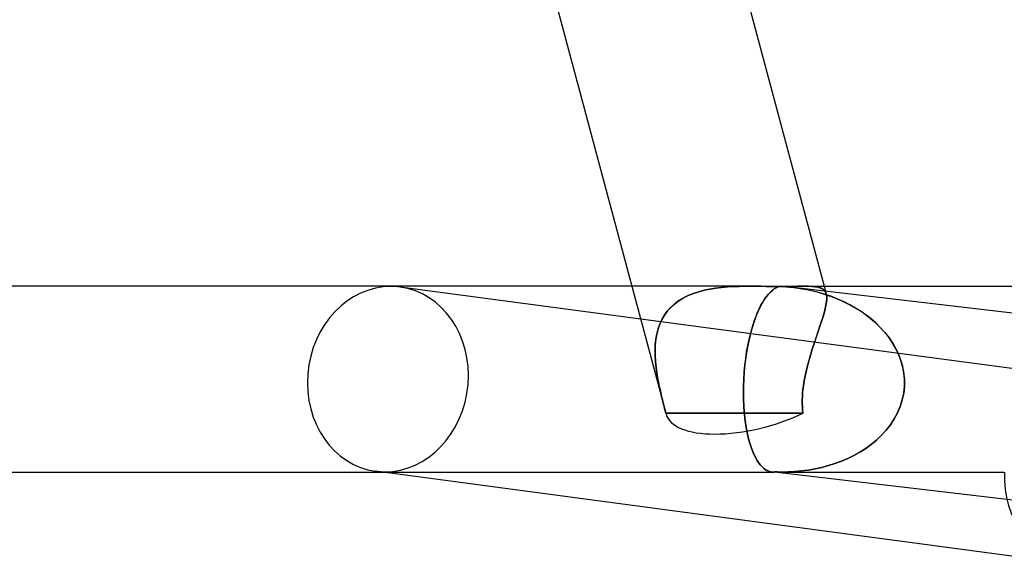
# Model space of a CAD drawing. Header units: millimetres. Extents: x -310 to 310, y -2 to 200.
# Tile 52 of 73: x 118 to 139, y -2 to 10. Entities that reach past the tile are written whole.
import ezdxf

# ---------------------------------------------------------------- set-up
doc = ezdxf.new("R2010")
doc.units = ezdxf.units.MM
doc.layers.add('HIDDEN', color=7, linetype='Continuous')
doc.layers.add('THICK', color=7, linetype='Continuous')

msp = doc.modelspace()

# ---------------------------------------------------------------- linework, layer by layer
at = {"layer": 'HIDDEN'}
for p, q in [((130.858, 4), (131.596, 1.245)), ((132.074, 3.801), (132.183, 3.845)), ((132.183, 3.845), (132.074, 3.801)), ((132.297, 3.883), (132.183, 3.845)), ((132.183, 3.845), (132.297, 3.882)), ((132.297, 3.882), (132.415, 3.914)), ((132.415, 3.914), (132.297, 3.883)), ((132.415, 3.914), (132.536, 3.939)), ((132.536, 3.939), (132.415, 3.914)), ((132.536, 3.939), (132.66, 3.959)), ((132.66, 3.959), (132.536, 3.939)), ((132.66, 3.959), (132.786, 3.974)), ((132.786, 3.974), (132.66, 3.959)), ((132.786, 3.974), (132.914, 3.985)), ((132.913, 3.985), (132.786, 3.974)), ((133.042, 3.992), (132.913, 3.985)), ((132.914, 3.985), (133.042, 3.992)), ((133.042, 3.992), (133.171, 3.997)), ((133.171, 3.997), (133.042, 3.992)), ((133.171, 3.997), (133.3, 3.999)), ((133.3, 3.999), (133.171, 3.997)), ((133.3, 3.999), (133.428, 4)), ((133.428, 4), (133.3, 3.999)), ((133.428, 4), (133.537, 4)), ((133.537, 4), (133.645, 3.999)), ((133.645, 3.999), (133.751, 3.998)), ((133.751, 3.998), (133.855, 3.997)), ((133.8, 3.832), (133.751, 3.772)), ((133.85, 3.884), (133.8, 3.832)), ((133.901, 3.926), (133.85, 3.884)), ((133.855, 3.997), (133.956, 3.996)), ((133.952, 3.959), (133.901, 3.926)), ((134.003, 3.982), (133.952, 3.959)), ((133.956, 3.996), (134.055, 3.996)), ((134.055, 3.996), (134.003, 3.982)), ((134.11, 3.994), (134.073, 3.996)), ((134.073, 3.996), (134.168, 3.996)), ((134.146, 3.992), (134.11, 3.994)), ((134.183, 3.989), (134.146, 3.992)), ((134.168, 3.996), (134.258, 3.997)), ((134.219, 3.986), (134.183, 3.989)), ((134.255, 3.983), (134.219, 3.986)), ((134.292, 3.979), (134.255, 3.983)), ((134.258, 3.997), (134.343, 3.998)), ((134.441, 3.96), (134.292, 3.979)), ((134.292, 3.979), (134.479, 3.955)), ((134.343, 3.998), (134.424, 3.999)), ((134.424, 3.999), (134.5, 4)), ((134.59, 3.935), (134.441, 3.96)), ((134.479, 3.955), (134.663, 3.921)), ((134.5, 4), (134.571, 4)), ((134.571, 4), (134.658, 3.999)), ((134.658, 3.999), (134.571, 4)), ((134.736, 3.905), (134.59, 3.935)), ((134.658, 3.999), (134.737, 3.996)), ((134.736, 3.996), (134.658, 3.999)), ((134.663, 3.921), (134.844, 3.878)), ((134.806, 3.99), (134.736, 3.996)), ((134.88, 3.868), (134.736, 3.905)), ((134.737, 3.996), (134.806, 3.99)), ((134.806, 3.99), (134.868, 3.979)), ((134.867, 3.979), (134.806, 3.99)), ((134.844, 3.878), (135.021, 3.826)), ((134.92, 3.964), (134.867, 3.979)), ((134.868, 3.979), (134.92, 3.963)), ((135.021, 3.826), (134.88, 3.868)), ((134.964, 3.942), (134.92, 3.964)), ((134.92, 3.963), (134.964, 3.942)), ((134.964, 3.942), (134.999, 3.914)), ((134.999, 3.914), (134.964, 3.942)), ((134.999, 4), (135.044, 3.831)), ((134.999, 3.914), (135.026, 3.878)), ((135.026, 3.878), (134.999, 3.914)), ((135.16, 3.778), (135.021, 3.826)), ((135.021, 3.826), (135.193, 3.765)), ((135.026, 3.878), (135.044, 3.834)), ((135.044, 3.834), (135.026, 3.878)), ((135.044, 3.834), (135.052, 3.785)), ((135.052, 3.786), (135.044, 3.834)), ((131.701, 3.551), (131.783, 3.624)), ((131.784, 3.625), (131.702, 3.551)), ((131.783, 3.624), (131.874, 3.691)), ((131.873, 3.691), (131.784, 3.625)), ((131.97, 3.749), (131.873, 3.691)), ((131.874, 3.691), (131.971, 3.75)), ((132.074, 3.801), (131.97, 3.749)), ((131.971, 3.75), (132.074, 3.801)), ((133.657, 3.625), (133.612, 3.54)), ((133.703, 3.703), (133.657, 3.625)), ((133.751, 3.772), (133.703, 3.703)), ((135.037, 3.593), (135.049, 3.666)), ((135.049, 3.665), (135.037, 3.593)), ((135.049, 3.666), (135.054, 3.73)), ((135.054, 3.729), (135.049, 3.665)), ((135.054, 3.73), (135.052, 3.786)), ((135.052, 3.785), (135.054, 3.729)), ((135.295, 3.724), (135.16, 3.778)), ((135.193, 3.765), (135.361, 3.696)), ((135.426, 3.665), (135.295, 3.724)), ((135.361, 3.696), (135.522, 3.618)), ((135.553, 3.601), (135.426, 3.665)), ((135.522, 3.618), (135.675, 3.532)), ((131.563, 3.382), (131.628, 3.47)), ((131.628, 3.469), (131.563, 3.381)), ((131.628, 3.47), (131.701, 3.551)), ((131.702, 3.551), (131.628, 3.469)), ((133.569, 3.447), (133.528, 3.348)), ((133.612, 3.54), (133.569, 3.447)), ((134.968, 3.33), (134.996, 3.425)), ((134.996, 3.424), (134.968, 3.33)), ((135.02, 3.513), (134.996, 3.424)), ((134.996, 3.425), (135.02, 3.513)), ((135.037, 3.593), (135.02, 3.513)), ((135.02, 3.513), (135.037, 3.593)), ((135.675, 3.532), (135.553, 3.601)), ((135.792, 3.459), (135.675, 3.532)), ((135.675, 3.532), (135.82, 3.44)), ((135.903, 3.381), (135.792, 3.459)), ((135.82, 3.44), (135.956, 3.341)), ((131.461, 3.188), (131.423, 3.082)), ((131.423, 3.082), (131.461, 3.187)), ((131.461, 3.187), (131.507, 3.287)), ((131.507, 3.287), (131.461, 3.188)), ((131.507, 3.287), (131.563, 3.382)), ((131.563, 3.381), (131.507, 3.287)), ((133.489, 3.242), (133.453, 3.13)), ((133.528, 3.348), (133.489, 3.242)), ((134.936, 3.228), (134.9, 3.121)), ((134.9, 3.12), (134.936, 3.228)), ((134.968, 3.33), (134.936, 3.228)), ((134.936, 3.228), (134.968, 3.33)), ((136.008, 3.299), (135.903, 3.381)), ((135.956, 3.341), (136.082, 3.235)), ((136.107, 3.213), (136.008, 3.299)), ((136.082, 3.235), (136.199, 3.123)), ((136.199, 3.123), (136.107, 3.213)), ((131.395, 2.972), (131.374, 2.858)), ((131.375, 2.858), (131.395, 2.972)), ((131.395, 2.972), (131.423, 3.082)), ((131.423, 3.082), (131.395, 2.972)), ((133.381, 2.855), (133.411, 2.977)), ((133.42, 3.012), (133.389, 2.886)), ((133.453, 3.13), (133.42, 3.012)), ((134.862, 3.008), (134.822, 2.89)), ((134.823, 2.891), (134.862, 3.008)), ((134.9, 3.121), (134.862, 3.008)), ((134.862, 3.008), (134.9, 3.12)), ((136.285, 3.029), (136.199, 3.123)), ((136.199, 3.123), (136.305, 3.006)), ((136.365, 2.931), (136.285, 3.029)), ((136.305, 3.006), (136.403, 2.881)), ((131.362, 2.741), (131.375, 2.858)), ((131.374, 2.858), (131.362, 2.741)), ((133.354, 2.726), (133.381, 2.855)), ((133.389, 2.886), (133.36, 2.753)), ((134.782, 2.77), (134.742, 2.646)), ((134.742, 2.646), (134.782, 2.77)), ((134.782, 2.77), (134.823, 2.891)), ((134.822, 2.89), (134.782, 2.77)), ((136.439, 2.828), (136.365, 2.931)), ((136.403, 2.881), (136.49, 2.748)), ((136.506, 2.721), (136.439, 2.828)), ((131.357, 2.621), (131.362, 2.741)), ((131.362, 2.741), (131.357, 2.622)), ((131.357, 2.622), (131.359, 2.5)), ((131.359, 2.5), (131.357, 2.621)), ((133.309, 2.448), (133.33, 2.59)), ((133.334, 2.613), (133.311, 2.466)), ((133.33, 2.59), (133.354, 2.726)), ((133.36, 2.753), (133.334, 2.613)), ((134.742, 2.646), (134.704, 2.52)), ((134.704, 2.519), (134.742, 2.646)), ((136.49, 2.748), (136.565, 2.609)), ((136.566, 2.609), (136.506, 2.721)), ((136.565, 2.609), (136.628, 2.463)), ((136.617, 2.492), (136.566, 2.609)), ((131.366, 2.376), (131.359, 2.5)), ((131.359, 2.5), (131.366, 2.377)), ((131.366, 2.377), (131.379, 2.252)), ((131.379, 2.252), (131.366, 2.376)), ((133.291, 2.301), (133.309, 2.448)), ((133.311, 2.466), (133.292, 2.314)), ((134.667, 2.392), (134.632, 2.262)), ((134.632, 2.262), (134.667, 2.391)), ((134.704, 2.52), (134.667, 2.392)), ((134.667, 2.391), (134.704, 2.519)), ((136.659, 2.372), (136.617, 2.492)), ((136.628, 2.463), (136.676, 2.312)), ((136.691, 2.25), (136.659, 2.372)), ((131.397, 2.126), (131.379, 2.252)), ((131.379, 2.252), (131.397, 2.126)), ((131.419, 2), (131.397, 2.126)), ((131.397, 2.126), (131.419, 2)), ((133.278, 2.158), (133.267, 2)), ((133.267, 2), (133.277, 2.152)), ((133.277, 2.152), (133.291, 2.301)), ((133.292, 2.314), (133.278, 2.158)), ((134.602, 2.131), (134.575, 2)), ((134.575, 2), (134.602, 2.131)), ((134.632, 2.262), (134.602, 2.131)), ((134.602, 2.131), (134.632, 2.262)), ((136.676, 2.312), (136.709, 2.157)), ((136.714, 2.126), (136.691, 2.25)), ((136.709, 2.157), (136.725, 2)), ((136.725, 2), (136.714, 2.126)), ((131.433, 1.926), (131.419, 2)), ((131.419, 2), (131.433, 1.926)), ((131.448, 1.852), (131.433, 1.926)), ((131.433, 1.926), (131.448, 1.851)), ((133.267, 2), (133.262, 1.853)), ((133.262, 1.854), (133.267, 2)), ((134.562, 1.926), (134.551, 1.851)), ((134.551, 1.852), (134.562, 1.926)), ((134.575, 2), (134.562, 1.926)), ((134.562, 1.926), (134.575, 2)), ((136.725, 1.849), (136.725, 2)), ((136.725, 2), (136.725, 1.849)), ((131.464, 1.778), (131.448, 1.852)), ((131.448, 1.851), (131.465, 1.777)), ((131.481, 1.704), (131.464, 1.778)), ((131.465, 1.777), (131.481, 1.703)), ((131.499, 1.63), (131.481, 1.704)), ((131.481, 1.703), (131.499, 1.629)), ((133.26, 1.708), (133.262, 1.854)), ((133.262, 1.853), (133.26, 1.708)), ((133.26, 1.708), (133.263, 1.566)), ((133.263, 1.566), (133.26, 1.708)), ((134.53, 1.63), (134.535, 1.704)), ((134.535, 1.703), (134.53, 1.629)), ((134.535, 1.704), (134.542, 1.778)), ((134.542, 1.777), (134.535, 1.703)), ((134.542, 1.778), (134.551, 1.852)), ((134.551, 1.851), (134.542, 1.777)), ((136.679, 1.554), (136.71, 1.7)), ((136.71, 1.7), (136.679, 1.554)), ((136.71, 1.7), (136.725, 1.849)), ((136.725, 1.849), (136.71, 1.7)), ((131.517, 1.557), (131.499, 1.63)), ((131.499, 1.629), (131.517, 1.555)), ((131.535, 1.484), (131.517, 1.557)), ((131.517, 1.555), (131.535, 1.483)), ((131.553, 1.411), (131.535, 1.484)), ((133.263, 1.566), (133.269, 1.427)), ((133.269, 1.427), (133.263, 1.566)), ((134.53, 1.629), (134.527, 1.555)), ((134.527, 1.484), (134.528, 1.557)), ((134.527, 1.555), (134.527, 1.483)), ((134.53, 1.411), (134.527, 1.484)), ((134.528, 1.557), (134.53, 1.63)), ((136.635, 1.412), (136.679, 1.554)), ((136.679, 1.554), (136.635, 1.412)), ((131.535, 1.483), (131.553, 1.411)), ((131.572, 1.34), (131.553, 1.411)), ((131.553, 1.411), (131.572, 1.339)), ((131.591, 1.269), (131.572, 1.34)), ((131.572, 1.339), (131.591, 1.269)), ((133.269, 1.427), (133.279, 1.293)), ((133.279, 1.293), (133.269, 1.427)), ((133.279, 1.293), (133.292, 1.164)), ((133.292, 1.164), (133.279, 1.293)), ((134.527, 1.483), (134.53, 1.411)), ((134.53, 1.411), (134.535, 1.339)), ((134.535, 1.34), (134.53, 1.411)), ((134.542, 1.269), (134.535, 1.34)), ((134.535, 1.339), (134.542, 1.269)), ((136.506, 1.143), (136.577, 1.274)), ((136.577, 1.274), (136.506, 1.143)), ((136.577, 1.274), (136.635, 1.412)), ((136.635, 1.412), (136.577, 1.274)), ((132.086, 1.27), (131.59, 1.269)), ((131.591, 1.269), (132.086, 1.27)), ((132.579, 1.271), (132.086, 1.27)), ((132.086, 1.27), (132.579, 1.271)), ((133.069, 1.271), (132.579, 1.271)), ((132.579, 1.271), (133.069, 1.271)), ((133.558, 1.271), (133.069, 1.271)), ((133.069, 1.271), (133.558, 1.271)), ((133.292, 1.164), (133.308, 1.042)), ((133.308, 1.042), (133.292, 1.164)), ((134.049, 1.27), (133.558, 1.271)), ((133.558, 1.271), (134.049, 1.27)), ((134.542, 1.269), (134.049, 1.27)), ((134.049, 1.27), (134.542, 1.269)), ((136.425, 1.019), (136.506, 1.143)), ((136.506, 1.143), (136.425, 1.019)), ((133.308, 1.042), (133.328, 0.927)), ((133.328, 0.927), (133.308, 1.042)), ((133.328, 0.927), (133.349, 0.818)), ((133.349, 0.818), (133.328, 0.927)), ((136.234, 0.792), (136.334, 0.902)), ((136.334, 0.902), (136.234, 0.792)), ((136.334, 0.902), (136.425, 1.019)), ((136.425, 1.019), (136.334, 0.902)), ((133.349, 0.818), (133.373, 0.717)), ((133.373, 0.717), (133.349, 0.818)), ((133.373, 0.717), (133.399, 0.623)), ((133.399, 0.623), (133.373, 0.717)), ((136.012, 0.596), (136.126, 0.69)), ((136.126, 0.69), (136.012, 0.596)), ((136.126, 0.69), (136.234, 0.792)), ((136.234, 0.792), (136.126, 0.69)), ((133.399, 0.623), (133.427, 0.536)), ((133.427, 0.536), (133.399, 0.623)), ((133.427, 0.536), (133.456, 0.456)), ((133.456, 0.456), (133.427, 0.536)), ((133.456, 0.456), (133.487, 0.384)), ((133.487, 0.384), (133.456, 0.456)), ((135.638, 0.357), (135.767, 0.429)), ((135.767, 0.429), (135.638, 0.357)), ((135.767, 0.429), (135.892, 0.509)), ((135.892, 0.509), (135.767, 0.429)), ((135.892, 0.509), (136.012, 0.596)), ((136.012, 0.596), (135.892, 0.509)), ((133.487, 0.384), (133.519, 0.318)), ((133.519, 0.318), (133.487, 0.384)), ((133.519, 0.318), (133.552, 0.259)), ((133.552, 0.259), (133.519, 0.318)), ((133.552, 0.259), (133.586, 0.206)), ((133.586, 0.206), (133.552, 0.259)), ((135.231, 0.183), (135.37, 0.234)), ((135.37, 0.234), (135.231, 0.183)), ((135.37, 0.234), (135.506, 0.292)), ((135.506, 0.292), (135.37, 0.234)), ((135.506, 0.292), (135.638, 0.357)), ((135.638, 0.357), (135.506, 0.292)), ((125.475, 0), (133.898, 0)), ((133.586, 0.206), (133.621, 0.159)), ((133.621, 0.159), (133.586, 0.206)), ((133.621, 0.159), (133.656, 0.119)), ((133.656, 0.119), (133.621, 0.159)), ((133.656, 0.119), (133.692, 0.085)), ((133.692, 0.085), (133.656, 0.119)), ((133.692, 0.085), (133.729, 0.056)), ((133.729, 0.056), (133.692, 0.085)), ((133.729, 0.056), (133.766, 0.034)), ((133.766, 0.034), (133.729, 0.056)), ((133.766, 0.034), (133.804, 0.017)), ((133.804, 0.017), (133.766, 0.034)), ((133.804, 0.017), (133.842, 0.006)), ((133.842, 0.006), (133.804, 0.017)), ((133.842, 0.006), (133.88, 0.001)), ((133.88, 0.001), (133.842, 0.006)), ((150.766, -1.986), (133.867, 0.002)), ((133.88, 0.001), (133.884, 0)), ((133.884, 0), (133.88, 0.001)), ((133.884, 0), (133.889, 0)), ((133.889, 0), (133.884, 0)), ((133.889, 0), (133.893, 0)), ((133.893, 0), (133.889, 0)), ((133.893, 0), (133.898, 0)), ((133.898, 0), (133.893, 0)), ((133.898, 0), (133.902, 0)), ((133.902, 0), (133.898, 0)), ((133.902, 0), (133.907, 0)), ((133.907, 0), (133.902, 0)), ((133.907, 0), (133.912, 0)), ((133.912, 0), (133.907, 0)), ((133.912, 0), (133.918, 0.001)), ((133.918, 0.001), (133.912, 0)), ((133.918, 0.001), (133.924, 0.001)), ((133.924, 0.001), (133.918, 0.001)), ((133.924, 0.001), (133.93, 0.002)), ((133.93, 0.002), (133.924, 0.001)), ((133.93, 0.002), (133.936, 0.003)), ((133.935, 0.003), (133.93, 0.002)), ((133.941, 0.003), (133.935, 0.003)), ((133.936, 0.003), (133.941, 0.003)), ((133.941, 0.003), (133.963, 0.003)), ((133.963, 0.003), (133.941, 0.003)), ((133.963, 0.003), (133.984, 0.002)), ((133.984, 0.002), (133.963, 0.003)), ((133.984, 0.002), (134.006, 0.001)), ((134.006, 0.001), (133.984, 0.002)), ((134.006, 0.001), (134.027, 0.001)), ((134.027, 0.001), (134.006, 0.001)), ((134.027, 0.001), (134.049, 0)), ((134.049, 0), (134.027, 0.001)), ((134.049, 0), (134.071, 0)), ((134.071, 0), (134.049, 0)), ((134.071, 0), (134.218, 0.002)), ((134.218, 0.002), (134.071, 0)), ((134.102, 0), (138.876, 0)), ((134.218, 0.002), (134.366, 0.009)), ((134.366, 0.009), (134.218, 0.002)), ((134.366, 0.009), (134.513, 0.023)), ((134.513, 0.023), (134.366, 0.009)), ((134.513, 0.023), (134.659, 0.043)), ((134.659, 0.043), (134.513, 0.023)), ((134.659, 0.043), (134.804, 0.068)), ((134.804, 0.068), (134.659, 0.043)), ((134.804, 0.068), (134.948, 0.1)), ((134.948, 0.1), (134.804, 0.068)), ((134.948, 0.1), (135.091, 0.138)), ((135.091, 0.138), (134.948, 0.1)), ((135.091, 0.138), (135.231, 0.183)), ((135.231, 0.183), (135.091, 0.138))]:
    msp.add_line(p, q, dxfattribs=at)
for centre, major_axis, ratio, start_param, end_param in [((125.608, 2), (0.264, 1.982), 0.864107, -3.026884, 0.000052), ((133.447, 2.065), (1.427, 1.65), 0.702735, 0.546145, 0.551547), ((133.447, 2.065), (1.427, 1.65), 0.702735, 0.540743, 0.546145), ((133.528, 1.763), (-1.932, -0.517), 0.408956, -0.029162, 0), ((133.528, 1.763), (-1.932, -0.517), 0.408956, -0.029162, 0), ((133.528, 1.763), (-1.932, -0.517), 0.408956, 0, 0.990929), ((133.528, 1.763), (-1.932, -0.517), 0.408956, 0.990929, 2.01102), ((125.608, 2), (0.264, 1.982), 0.864107, -3.141541, -3.026884)]:
    msp.add_ellipse(centre, major_axis=major_axis, ratio=ratio, start_param=start_param, end_param=end_param, dxfattribs=at)
at = {"layer": 'THICK'}
for p, q in [((133.153, 10.891), (134.999, 4)), ((129.251, 10), (130.858, 4)), ((133.429, 4), (-133.429, 4)), ((140.74, 2), (125.872, 3.982)), ((133.537, 4), (133.428, 4)), ((133.645, 3.999), (133.537, 4)), ((133.751, 3.998), (133.645, 3.999)), ((133.855, 3.997), (133.751, 3.998)), ((133.757, 3.78), (133.798, 3.83)), ((133.798, 3.83), (133.84, 3.874)), ((133.84, 3.874), (133.883, 3.912)), ((133.956, 3.996), (133.855, 3.997)), ((133.883, 3.912), (133.925, 3.943)), ((133.925, 3.943), (133.968, 3.967)), ((134.055, 3.996), (133.956, 3.996)), ((133.968, 3.967), (134.011, 3.985)), ((134.011, 3.985), (134.055, 3.996)), ((134.073, 3.996), (134.11, 3.994)), ((134.167, 3.996), (134.073, 3.996)), ((134.11, 3.994), (134.146, 3.992)), ((134.146, 3.992), (134.183, 3.989)), ((134.257, 3.997), (134.167, 3.996)), ((134.183, 3.989), (134.219, 3.986)), ((134.219, 3.986), (134.255, 3.983)), ((134.255, 3.983), (134.292, 3.979)), ((134.343, 3.998), (134.257, 3.997)), ((151.117, 2), (134.335, 3.974)), ((134.423, 3.999), (134.343, 3.998)), ((134.499, 4), (134.423, 3.999)), ((134.571, 4), (134.499, 4)), ((134.571, 4), (154.124, 4)), ((133.638, 3.592), (133.677, 3.661)), ((133.677, 3.661), (133.717, 3.723)), ((133.717, 3.723), (133.757, 3.78)), ((133.531, 3.356), (133.565, 3.44)), ((133.565, 3.44), (133.601, 3.518)), ((133.601, 3.518), (133.638, 3.592)), ((133.467, 3.175), (133.498, 3.268)), ((133.498, 3.268), (133.531, 3.356)), ((133.411, 2.977), (133.438, 3.079)), ((133.438, 3.079), (133.467, 3.175)), ((-133.883, 0), (125.475, 0)), ((140.343, -1.982), (125.343, 0.018))]:
    msp.add_line(p, q, dxfattribs=at)
for centre, major_axis, ratio, start_param, end_param in [((125.608, 2), (0.264, 1.982), 0.864107, 0.114709, 3.141644), ((125.608, 2), (0.264, 1.982), 0.864107, 0.000052, 0.114709), ((133.447, 2.065), (1.427, 1.65), 0.702735, 0.546145, 0.551547), ((133.447, 2.065), (1.427, 1.65), 0.702735, 0.540743, 0.546145), ((140.608, 0), (-0.264, -1.982), 0.864107, -1.456088, 0.000052)]:
    msp.add_ellipse(centre, major_axis=major_axis, ratio=ratio, start_param=start_param, end_param=end_param, dxfattribs=at)

doc.saveas('drawing.dxf')
